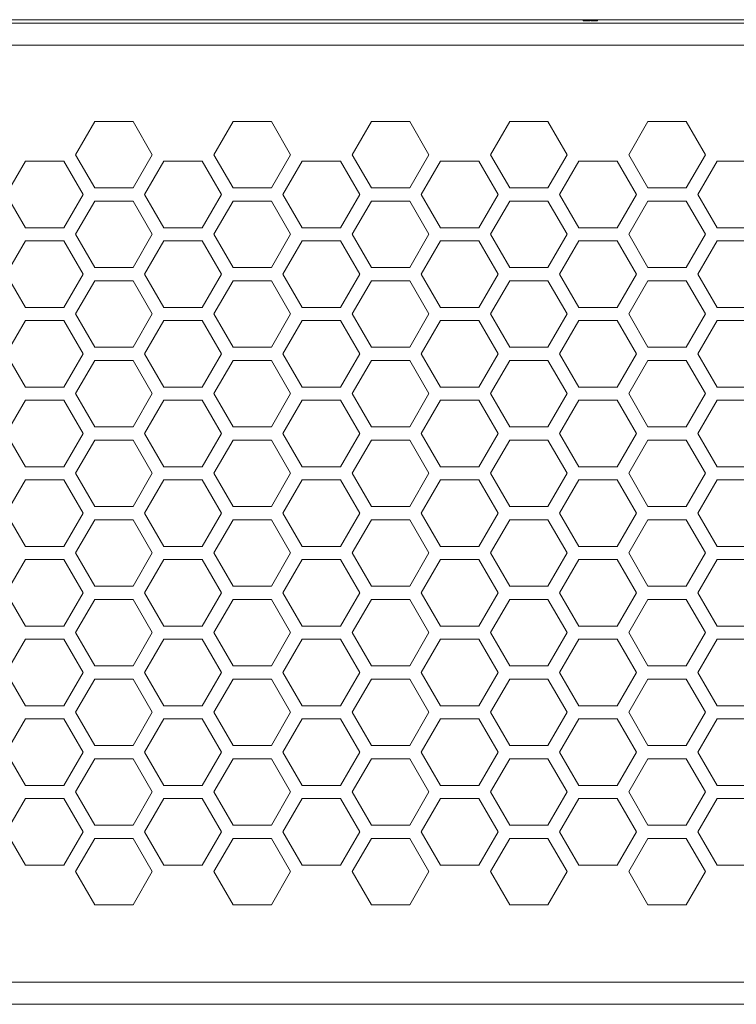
# Model space of a CAD drawing. Header units: millimetres. Extents: x 2378 to 2971, y 310 to 1352.
# Tile 4 of 23: x 2518 to 2582, y 403 to 492. Entities that reach past the tile are written whole.
import ezdxf

# ---------------------------------------------------------------- set-up
doc = ezdxf.new("R2010")
doc.units = ezdxf.units.MM
doc.header["$PDSIZE"] = -1
doc.dimstyles.new('ISO-25', dxfattribs={"dimtxt": 2.5, "dimasz": 2.5, "dimexe": 1.25, "dimexo": 0.625, "dimtad": 1, "dimtxsty": 'Standard', "dimcen": 2.5, "dimadec": 0, "dimazin": 0, "dimtfac": 1, "dimtmove": 0, "dimatfit": 3, "dimfxl": 0, "dimarcsym": 0})

# ---------------------------------------------------------------- blocks, each defined once
blk = doc.blocks.new('*D89')
at = {"color": 4, "linetype": 'Continuous', "lineweight": -2, "transparency": 16777216}
for p, q in [((2424.86, 404.018), (2424.86, 321.551)), ((2914.86, 404.018), (2914.86, 321.551)), ((2444.86, 326.551), (2633.456, 326.551)), ((2894.86, 326.551), (2693.456, 326.551))]:
    blk.add_line(p, q, dxfattribs=at)
at = {"color": 4, "linetype": 'Continuous', "transparency": 16777216}
for points in [[(2444.86, 329.884), (2444.86, 323.218), (2424.86, 326.551)], [(2894.86, 329.884), (2894.86, 323.218), (2914.86, 326.551)]]:
    blk.add_solid(points, dxfattribs=at)
at = {"layer": 'Defpoints', "color": 0, "linetype": 'Continuous', "transparency": 16777216}
for p in [(2424.86, 409.018), (2914.86, 409.018), (2914.86, 326.551)]:
    blk.add_point(p, dxfattribs=at)
at = {"color": 4, "linetype": 'Continuous', "lineweight": 5, "transparency": 16777216, "insert": (2663.456, 336.551), "char_height": 20, "attachment_point": 2}
blk.add_mtext('490', dxfattribs=at)
blk = doc.blocks.new('*D91')
at = {"color": 4, "linetype": 'ByBlock', "lineweight": -2, "transparency": 16777216}
for p, q in [((2435.873, 445.012), (2435.873, 365.917)), ((2903.916, 445.018), (2903.916, 365.917)), ((2455.873, 370.917), (2639.117, 370.917)), ((2883.916, 370.917), (2702.451, 370.917))]:
    blk.add_line(p, q, dxfattribs=at)
at = {"color": 4, "linetype": 'ByBlock', "transparency": 16777216}
for points in [[(2455.873, 374.251), (2455.873, 367.584), (2435.873, 370.917)], [(2883.916, 374.251), (2883.916, 367.584), (2903.916, 370.917)]]:
    blk.add_solid(points, dxfattribs=at)
at = {"layer": 'Defpoints', "color": 0, "linetype": 'ByBlock', "transparency": 16777216}
for p in [(2435.873, 450.012), (2903.916, 450.018), (2435.873, 370.917)]:
    blk.add_point(p, dxfattribs=at)
at = {"color": 4, "linetype": 'ByBlock', "lineweight": 5, "transparency": 16777216, "insert": (2670.784, 370.917), "char_height": 20, "attachment_point": 5}
blk.add_mtext('468', dxfattribs=at)

msp = doc.modelspace()

# ---------------------------------------------------------------- linework, layer by layer
at = {"color": 0, "linetype": 'ByBlock', "lineweight": 5}
for p, q in [((2889.86, 492.018), (2449.86, 492.018)), ((2449.86, 491.718), (2889.86, 491.718)), ((2568.526, 491.918), (2568.526, 492.018)), ((2568.526, 491.918), (2568.654, 491.918)), ((2568.654, 491.918), (2568.654, 492.018)), ((2568.654, 491.918), (2568.755, 491.918)), ((2568.755, 491.918), (2568.755, 492.018)), ((2568.755, 491.918), (2569.164, 491.918)), ((2569.164, 491.918), (2569.164, 492.018)), ((2569.239, 491.918), (2569.239, 492.018)), ((2569.239, 491.918), (2569.345, 491.918)), ((2569.345, 491.918), (2569.345, 492.018)), ((2569.345, 491.918), (2569.356, 491.918)), ((2569.356, 491.918), (2569.356, 492.018)), ((2569.356, 491.918), (2569.483, 491.918)), ((2569.483, 491.918), (2569.483, 492.018)), ((2569.483, 491.918), (2569.568, 491.918)), ((2569.568, 491.918), (2569.568, 492.018)), ((2569.568, 491.918), (2569.696, 491.918)), ((2569.696, 491.918), (2569.696, 492.018)), ((2569.696, 491.918), (2569.707, 491.918)), ((2569.707, 491.918), (2569.707, 492.018)), ((2569.707, 491.918), (2569.813, 491.918)), ((2569.813, 491.918), (2569.813, 492.018)), ((2887.86, 489.718), (2451.86, 489.718)), ((2524.378, 482.818), (2522.646, 479.818)), ((2524.378, 482.818), (2522.646, 479.818)), ((2527.842, 482.818), (2524.378, 482.818)), ((2527.842, 482.818), (2524.378, 482.818)), ((2529.574, 479.818), (2527.842, 482.818)), ((2529.574, 479.818), (2527.842, 482.818)), ((2536.878, 482.818), (2535.146, 479.818)), ((2540.342, 482.818), (2536.878, 482.818)), ((2542.074, 479.818), (2540.342, 482.818)), ((2549.378, 482.818), (2547.646, 479.818)), ((2552.842, 482.818), (2549.378, 482.818)), ((2554.574, 479.818), (2552.842, 482.818)), ((2561.878, 482.818), (2560.146, 479.818)), ((2561.878, 482.818), (2560.146, 479.818)), ((2565.342, 482.818), (2561.878, 482.818)), ((2565.342, 482.818), (2561.878, 482.818)), ((2567.074, 479.818), (2565.342, 482.818)), ((2567.074, 479.818), (2565.342, 482.818)), ((2574.378, 482.818), (2572.646, 479.818)), ((2574.378, 482.818), (2572.646, 479.818)), ((2577.842, 482.818), (2574.378, 482.818)), ((2577.842, 482.818), (2574.378, 482.818)), ((2579.574, 479.818), (2577.842, 482.818)), ((2579.574, 479.818), (2577.842, 482.818)), ((2522.646, 479.818), (2524.378, 476.818)), ((2522.646, 479.818), (2524.378, 476.818)), ((2527.842, 476.818), (2529.574, 479.818)), ((2527.842, 476.818), (2529.574, 479.818)), ((2535.146, 479.818), (2536.878, 476.818)), ((2540.342, 476.818), (2542.074, 479.818)), ((2547.646, 479.818), (2549.378, 476.818)), ((2552.842, 476.818), (2554.574, 479.818)), ((2560.146, 479.818), (2561.878, 476.818)), ((2560.146, 479.818), (2561.878, 476.818)), ((2565.342, 476.818), (2567.074, 479.818)), ((2565.342, 476.818), (2567.074, 479.818)), ((2572.646, 479.818), (2574.378, 476.818)), ((2572.646, 479.818), (2574.378, 476.818)), ((2577.842, 476.818), (2579.574, 479.818)), ((2577.842, 476.818), (2579.574, 479.818)), ((2518.121, 479.231), (2516.381, 476.218)), ((2521.599, 479.231), (2518.121, 479.231)), ((2523.339, 476.218), (2521.599, 479.231)), ((2530.621, 479.231), (2528.881, 476.218)), ((2534.099, 479.231), (2530.621, 479.231)), ((2535.839, 476.218), (2534.099, 479.231)), ((2543.121, 479.231), (2541.381, 476.218)), ((2546.599, 479.231), (2543.121, 479.231)), ((2548.339, 476.218), (2546.599, 479.231)), ((2555.621, 479.231), (2553.881, 476.218)), ((2559.099, 479.231), (2555.621, 479.231)), ((2560.839, 476.218), (2559.099, 479.231)), ((2568.121, 479.231), (2566.381, 476.218)), ((2568.121, 479.231), (2566.381, 476.218)), ((2571.599, 479.231), (2568.121, 479.231)), ((2571.599, 479.231), (2568.121, 479.231)), ((2573.339, 476.218), (2571.599, 479.231)), ((2573.339, 476.218), (2571.599, 479.231)), ((2580.621, 479.231), (2578.881, 476.218)), ((2584.099, 479.231), (2580.621, 479.231)), ((2516.381, 476.218), (2518.121, 473.206)), ((2521.599, 473.206), (2523.339, 476.218)), ((2524.378, 476.818), (2527.842, 476.818)), ((2524.378, 476.818), (2527.842, 476.818)), ((2528.881, 476.218), (2530.621, 473.206)), ((2534.099, 473.206), (2535.839, 476.218)), ((2536.878, 476.818), (2540.342, 476.818)), ((2541.381, 476.218), (2543.121, 473.206)), ((2546.599, 473.206), (2548.339, 476.218)), ((2549.378, 476.818), (2552.842, 476.818)), ((2553.881, 476.218), (2555.621, 473.206)), ((2559.099, 473.206), (2560.839, 476.218)), ((2561.878, 476.818), (2565.342, 476.818)), ((2561.878, 476.818), (2565.342, 476.818)), ((2566.381, 476.218), (2568.121, 473.206)), ((2566.381, 476.218), (2568.121, 473.206)), ((2571.599, 473.206), (2573.339, 476.218)), ((2571.599, 473.206), (2573.339, 476.218)), ((2574.378, 476.818), (2577.842, 476.818)), ((2574.378, 476.818), (2577.842, 476.818)), ((2578.881, 476.218), (2580.621, 473.206)), ((2524.378, 475.618), (2522.646, 472.618)), ((2524.378, 475.618), (2522.646, 472.618)), ((2527.842, 475.618), (2524.378, 475.618)), ((2527.842, 475.618), (2524.378, 475.618)), ((2529.574, 472.618), (2527.842, 475.618)), ((2529.574, 472.618), (2527.842, 475.618)), ((2536.878, 475.618), (2535.146, 472.618)), ((2540.342, 475.618), (2536.878, 475.618)), ((2542.074, 472.618), (2540.342, 475.618)), ((2549.378, 475.618), (2547.646, 472.618)), ((2552.842, 475.618), (2549.378, 475.618)), ((2554.574, 472.618), (2552.842, 475.618)), ((2561.878, 475.618), (2560.146, 472.618)), ((2561.878, 475.618), (2560.146, 472.618)), ((2565.342, 475.618), (2561.878, 475.618)), ((2565.342, 475.618), (2561.878, 475.618)), ((2567.074, 472.618), (2565.342, 475.618)), ((2567.074, 472.618), (2565.342, 475.618)), ((2574.378, 475.618), (2572.646, 472.618)), ((2574.378, 475.618), (2572.646, 472.618)), ((2577.842, 475.618), (2574.378, 475.618)), ((2577.842, 475.618), (2574.378, 475.618)), ((2579.574, 472.618), (2577.842, 475.618)), ((2579.574, 472.618), (2577.842, 475.618)), ((2518.121, 473.206), (2521.599, 473.206)), ((2522.646, 472.618), (2524.378, 469.618)), ((2522.646, 472.618), (2524.378, 469.618)), ((2527.842, 469.618), (2529.574, 472.618)), ((2527.842, 469.618), (2529.574, 472.618)), ((2530.621, 473.206), (2534.099, 473.206)), ((2535.146, 472.618), (2536.878, 469.618)), ((2540.342, 469.618), (2542.074, 472.618)), ((2543.121, 473.206), (2546.599, 473.206)), ((2547.646, 472.618), (2549.378, 469.618)), ((2552.842, 469.618), (2554.574, 472.618)), ((2555.621, 473.206), (2559.099, 473.206)), ((2560.146, 472.618), (2561.878, 469.618)), ((2560.146, 472.618), (2561.878, 469.618)), ((2565.342, 469.618), (2567.074, 472.618)), ((2565.342, 469.618), (2567.074, 472.618)), ((2568.121, 473.206), (2571.599, 473.206)), ((2568.121, 473.206), (2571.599, 473.206)), ((2572.646, 472.618), (2574.378, 469.618)), ((2572.646, 472.618), (2574.378, 469.618)), ((2577.842, 469.618), (2579.574, 472.618)), ((2577.842, 469.618), (2579.574, 472.618)), ((2580.621, 473.206), (2584.099, 473.206)), ((2518.121, 472.031), (2516.381, 469.018)), ((2521.599, 472.031), (2518.121, 472.031)), ((2523.339, 469.018), (2521.599, 472.031)), ((2530.621, 472.031), (2528.881, 469.018)), ((2534.099, 472.031), (2530.621, 472.031)), ((2535.839, 469.018), (2534.099, 472.031)), ((2543.121, 472.031), (2541.381, 469.018)), ((2546.599, 472.031), (2543.121, 472.031)), ((2548.339, 469.018), (2546.599, 472.031)), ((2555.621, 472.031), (2553.881, 469.018)), ((2559.099, 472.031), (2555.621, 472.031)), ((2560.839, 469.018), (2559.099, 472.031)), ((2568.121, 472.031), (2566.381, 469.018)), ((2568.121, 472.031), (2566.381, 469.018)), ((2571.599, 472.031), (2568.121, 472.031)), ((2571.599, 472.031), (2568.121, 472.031)), ((2573.339, 469.018), (2571.599, 472.031)), ((2573.339, 469.018), (2571.599, 472.031)), ((2580.621, 472.031), (2578.881, 469.018)), ((2584.099, 472.031), (2580.621, 472.031)), ((2524.378, 469.618), (2527.842, 469.618)), ((2524.378, 469.618), (2527.842, 469.618)), ((2536.878, 469.618), (2540.342, 469.618)), ((2549.378, 469.618), (2552.842, 469.618)), ((2561.878, 469.618), (2565.342, 469.618)), ((2561.878, 469.618), (2565.342, 469.618)), ((2574.378, 469.618), (2577.842, 469.618)), ((2574.378, 469.618), (2577.842, 469.618)), ((2516.381, 469.018), (2518.121, 466.006)), ((2521.599, 466.006), (2523.339, 469.018)), ((2524.378, 468.418), (2522.646, 465.418)), ((2524.378, 468.418), (2522.646, 465.418)), ((2527.842, 468.418), (2524.378, 468.418)), ((2527.842, 468.418), (2524.378, 468.418)), ((2529.574, 465.418), (2527.842, 468.418)), ((2529.574, 465.418), (2527.842, 468.418)), ((2528.881, 469.018), (2530.621, 466.006)), ((2534.099, 466.006), (2535.839, 469.018)), ((2536.878, 468.418), (2535.146, 465.418)), ((2540.342, 468.418), (2536.878, 468.418)), ((2542.074, 465.418), (2540.342, 468.418)), ((2541.381, 469.018), (2543.121, 466.006)), ((2546.599, 466.006), (2548.339, 469.018)), ((2549.378, 468.418), (2547.646, 465.418)), ((2552.842, 468.418), (2549.378, 468.418)), ((2554.574, 465.418), (2552.842, 468.418)), ((2553.881, 469.018), (2555.621, 466.006)), ((2559.099, 466.006), (2560.839, 469.018)), ((2561.878, 468.418), (2560.146, 465.418)), ((2561.878, 468.418), (2560.146, 465.418)), ((2565.342, 468.418), (2561.878, 468.418)), ((2565.342, 468.418), (2561.878, 468.418)), ((2567.074, 465.418), (2565.342, 468.418)), ((2567.074, 465.418), (2565.342, 468.418)), ((2566.381, 469.018), (2568.121, 466.006)), ((2566.381, 469.018), (2568.121, 466.006)), ((2571.599, 466.006), (2573.339, 469.018)), ((2571.599, 466.006), (2573.339, 469.018)), ((2574.378, 468.418), (2572.646, 465.418)), ((2574.378, 468.418), (2572.646, 465.418)), ((2577.842, 468.418), (2574.378, 468.418)), ((2577.842, 468.418), (2574.378, 468.418)), ((2579.574, 465.418), (2577.842, 468.418)), ((2579.574, 465.418), (2577.842, 468.418)), ((2578.881, 469.018), (2580.621, 466.006)), ((2518.121, 466.006), (2521.599, 466.006)), ((2530.621, 466.006), (2534.099, 466.006)), ((2543.121, 466.006), (2546.599, 466.006)), ((2555.621, 466.006), (2559.099, 466.006)), ((2568.121, 466.006), (2571.599, 466.006)), ((2568.121, 466.006), (2571.599, 466.006)), ((2580.621, 466.006), (2584.099, 466.006)), ((2518.121, 464.831), (2516.381, 461.818)), ((2521.599, 464.831), (2518.121, 464.831)), ((2523.339, 461.818), (2521.599, 464.831)), ((2522.646, 465.418), (2524.378, 462.418)), ((2522.646, 465.418), (2524.378, 462.418)), ((2527.842, 462.418), (2529.574, 465.418)), ((2527.842, 462.418), (2529.574, 465.418)), ((2530.621, 464.831), (2528.881, 461.818)), ((2534.099, 464.831), (2530.621, 464.831)), ((2535.839, 461.818), (2534.099, 464.831)), ((2535.146, 465.418), (2536.878, 462.418)), ((2540.342, 462.418), (2542.074, 465.418)), ((2543.121, 464.831), (2541.381, 461.818)), ((2546.599, 464.831), (2543.121, 464.831)), ((2548.339, 461.818), (2546.599, 464.831)), ((2547.646, 465.418), (2549.378, 462.418)), ((2552.842, 462.418), (2554.574, 465.418)), ((2555.621, 464.831), (2553.881, 461.818)), ((2559.099, 464.831), (2555.621, 464.831)), ((2560.839, 461.818), (2559.099, 464.831)), ((2560.146, 465.418), (2561.878, 462.418)), ((2560.146, 465.418), (2561.878, 462.418)), ((2565.342, 462.418), (2567.074, 465.418)), ((2565.342, 462.418), (2567.074, 465.418)), ((2568.121, 464.831), (2566.381, 461.818)), ((2568.121, 464.831), (2566.381, 461.818)), ((2571.599, 464.831), (2568.121, 464.831)), ((2571.599, 464.831), (2568.121, 464.831)), ((2573.339, 461.818), (2571.599, 464.831)), ((2573.339, 461.818), (2571.599, 464.831)), ((2572.646, 465.418), (2574.378, 462.418)), ((2572.646, 465.418), (2574.378, 462.418)), ((2577.842, 462.418), (2579.574, 465.418)), ((2577.842, 462.418), (2579.574, 465.418)), ((2580.621, 464.831), (2578.881, 461.818)), ((2584.099, 464.831), (2580.621, 464.831)), ((2524.378, 462.418), (2527.842, 462.418)), ((2524.378, 462.418), (2527.842, 462.418)), ((2536.878, 462.418), (2540.342, 462.418)), ((2549.378, 462.418), (2552.842, 462.418)), ((2561.878, 462.418), (2565.342, 462.418)), ((2561.878, 462.418), (2565.342, 462.418)), ((2574.378, 462.418), (2577.842, 462.418)), ((2574.378, 462.418), (2577.842, 462.418)), ((2516.381, 461.818), (2518.121, 458.806)), ((2521.599, 458.806), (2523.339, 461.818)), ((2524.378, 461.218), (2522.646, 458.218)), ((2524.378, 461.218), (2522.646, 458.218)), ((2527.842, 461.218), (2524.378, 461.218)), ((2527.842, 461.218), (2524.378, 461.218)), ((2529.574, 458.218), (2527.842, 461.218)), ((2529.574, 458.218), (2527.842, 461.218)), ((2528.881, 461.818), (2530.621, 458.806)), ((2534.099, 458.806), (2535.839, 461.818)), ((2536.878, 461.218), (2535.146, 458.218)), ((2540.342, 461.218), (2536.878, 461.218)), ((2542.074, 458.218), (2540.342, 461.218)), ((2541.381, 461.818), (2543.121, 458.806)), ((2546.599, 458.806), (2548.339, 461.818)), ((2549.378, 461.218), (2547.646, 458.218)), ((2552.842, 461.218), (2549.378, 461.218)), ((2554.574, 458.218), (2552.842, 461.218)), ((2553.881, 461.818), (2555.621, 458.806)), ((2559.099, 458.806), (2560.839, 461.818)), ((2561.878, 461.218), (2560.146, 458.218)), ((2561.878, 461.218), (2560.146, 458.218)), ((2565.342, 461.218), (2561.878, 461.218)), ((2565.342, 461.218), (2561.878, 461.218)), ((2567.074, 458.218), (2565.342, 461.218)), ((2567.074, 458.218), (2565.342, 461.218)), ((2566.381, 461.818), (2568.121, 458.806)), ((2566.381, 461.818), (2568.121, 458.806)), ((2571.599, 458.806), (2573.339, 461.818)), ((2571.599, 458.806), (2573.339, 461.818)), ((2574.378, 461.218), (2572.646, 458.218)), ((2574.378, 461.218), (2572.646, 458.218)), ((2577.842, 461.218), (2574.378, 461.218)), ((2577.842, 461.218), (2574.378, 461.218)), ((2579.574, 458.218), (2577.842, 461.218)), ((2579.574, 458.218), (2577.842, 461.218)), ((2578.881, 461.818), (2580.621, 458.806)), ((2518.121, 458.806), (2521.599, 458.806)), ((2530.621, 458.806), (2534.099, 458.806)), ((2543.121, 458.806), (2546.599, 458.806)), ((2555.621, 458.806), (2559.099, 458.806)), ((2568.121, 458.806), (2571.599, 458.806)), ((2568.121, 458.806), (2571.599, 458.806)), ((2580.621, 458.806), (2584.099, 458.806)), ((2518.121, 457.631), (2516.381, 454.618)), ((2521.599, 457.631), (2518.121, 457.631)), ((2523.339, 454.618), (2521.599, 457.631)), ((2522.646, 458.218), (2524.378, 455.218)), ((2522.646, 458.218), (2524.378, 455.218)), ((2527.842, 455.218), (2529.574, 458.218)), ((2527.842, 455.218), (2529.574, 458.218)), ((2530.621, 457.631), (2528.881, 454.618)), ((2534.099, 457.631), (2530.621, 457.631)), ((2535.839, 454.618), (2534.099, 457.631)), ((2535.146, 458.218), (2536.878, 455.218)), ((2540.342, 455.218), (2542.074, 458.218)), ((2543.121, 457.631), (2541.381, 454.618)), ((2546.599, 457.631), (2543.121, 457.631)), ((2548.339, 454.618), (2546.599, 457.631)), ((2547.646, 458.218), (2549.378, 455.218)), ((2552.842, 455.218), (2554.574, 458.218)), ((2555.621, 457.631), (2553.881, 454.618)), ((2559.099, 457.631), (2555.621, 457.631)), ((2560.839, 454.618), (2559.099, 457.631)), ((2560.146, 458.218), (2561.878, 455.218)), ((2560.146, 458.218), (2561.878, 455.218)), ((2565.342, 455.218), (2567.074, 458.218)), ((2565.342, 455.218), (2567.074, 458.218)), ((2568.121, 457.631), (2566.381, 454.618)), ((2568.121, 457.631), (2566.381, 454.618)), ((2571.599, 457.631), (2568.121, 457.631)), ((2571.599, 457.631), (2568.121, 457.631)), ((2573.339, 454.618), (2571.599, 457.631)), ((2573.339, 454.618), (2571.599, 457.631)), ((2572.646, 458.218), (2574.378, 455.218)), ((2572.646, 458.218), (2574.378, 455.218)), ((2577.842, 455.218), (2579.574, 458.218)), ((2577.842, 455.218), (2579.574, 458.218)), ((2580.621, 457.631), (2578.881, 454.618)), ((2584.099, 457.631), (2580.621, 457.631)), ((2524.378, 455.218), (2527.842, 455.218)), ((2524.378, 455.218), (2527.842, 455.218)), ((2536.878, 455.218), (2540.342, 455.218)), ((2549.378, 455.218), (2552.842, 455.218)), ((2561.878, 455.218), (2565.342, 455.218)), ((2561.878, 455.218), (2565.342, 455.218)), ((2574.378, 455.218), (2577.842, 455.218)), ((2574.378, 455.218), (2577.842, 455.218)), ((2516.381, 454.618), (2518.121, 451.606)), ((2521.599, 451.606), (2523.339, 454.618)), ((2524.378, 454.018), (2522.646, 451.018)), ((2524.378, 454.018), (2522.646, 451.018)), ((2527.842, 454.018), (2524.378, 454.018)), ((2527.842, 454.018), (2524.378, 454.018)), ((2529.574, 451.018), (2527.842, 454.018)), ((2529.574, 451.018), (2527.842, 454.018)), ((2528.881, 454.618), (2530.621, 451.606)), ((2534.099, 451.606), (2535.839, 454.618)), ((2536.878, 454.018), (2535.146, 451.018)), ((2540.342, 454.018), (2536.878, 454.018)), ((2542.074, 451.018), (2540.342, 454.018)), ((2541.381, 454.618), (2543.121, 451.606)), ((2546.599, 451.606), (2548.339, 454.618)), ((2549.378, 454.018), (2547.646, 451.018)), ((2552.842, 454.018), (2549.378, 454.018)), ((2554.574, 451.018), (2552.842, 454.018)), ((2553.881, 454.618), (2555.621, 451.606)), ((2559.099, 451.606), (2560.839, 454.618)), ((2561.878, 454.018), (2560.146, 451.018)), ((2561.878, 454.018), (2560.146, 451.018)), ((2565.342, 454.018), (2561.878, 454.018)), ((2565.342, 454.018), (2561.878, 454.018)), ((2567.074, 451.018), (2565.342, 454.018)), ((2567.074, 451.018), (2565.342, 454.018)), ((2566.381, 454.618), (2568.121, 451.606)), ((2566.381, 454.618), (2568.121, 451.606)), ((2571.599, 451.606), (2573.339, 454.618)), ((2571.599, 451.606), (2573.339, 454.618)), ((2574.378, 454.018), (2572.646, 451.018)), ((2574.378, 454.018), (2572.646, 451.018)), ((2577.842, 454.018), (2574.378, 454.018)), ((2577.842, 454.018), (2574.378, 454.018)), ((2579.574, 451.018), (2577.842, 454.018)), ((2579.574, 451.018), (2577.842, 454.018)), ((2578.881, 454.618), (2580.621, 451.606)), ((2518.121, 451.606), (2521.599, 451.606)), ((2530.621, 451.606), (2534.099, 451.606)), ((2543.121, 451.606), (2546.599, 451.606)), ((2555.621, 451.606), (2559.099, 451.606)), ((2568.121, 451.606), (2571.599, 451.606)), ((2568.121, 451.606), (2571.599, 451.606)), ((2580.621, 451.606), (2584.099, 451.606)), ((2518.121, 450.431), (2516.381, 447.418)), ((2521.599, 450.431), (2518.121, 450.431)), ((2523.339, 447.418), (2521.599, 450.431)), ((2522.646, 451.018), (2524.378, 448.018)), ((2522.646, 451.018), (2524.378, 448.018)), ((2527.842, 448.018), (2529.574, 451.018)), ((2527.842, 448.018), (2529.574, 451.018)), ((2530.621, 450.431), (2528.881, 447.418)), ((2534.099, 450.431), (2530.621, 450.431)), ((2535.839, 447.418), (2534.099, 450.431)), ((2535.146, 451.018), (2536.878, 448.018)), ((2540.342, 448.018), (2542.074, 451.018)), ((2543.121, 450.431), (2541.381, 447.418)), ((2546.599, 450.431), (2543.121, 450.431)), ((2548.339, 447.418), (2546.599, 450.431)), ((2547.646, 451.018), (2549.378, 448.018)), ((2552.842, 448.018), (2554.574, 451.018)), ((2555.621, 450.431), (2553.881, 447.418)), ((2559.099, 450.431), (2555.621, 450.431)), ((2560.839, 447.418), (2559.099, 450.431)), ((2560.146, 451.018), (2561.878, 448.018)), ((2560.146, 451.018), (2561.878, 448.018)), ((2565.342, 448.018), (2567.074, 451.018)), ((2565.342, 448.018), (2567.074, 451.018)), ((2568.121, 450.431), (2566.381, 447.418)), ((2568.121, 450.431), (2566.381, 447.418)), ((2571.599, 450.431), (2568.121, 450.431)), ((2571.599, 450.431), (2568.121, 450.431)), ((2573.339, 447.418), (2571.599, 450.431)), ((2573.339, 447.418), (2571.599, 450.431)), ((2572.646, 451.018), (2574.378, 448.018)), ((2572.646, 451.018), (2574.378, 448.018)), ((2577.842, 448.018), (2579.574, 451.018)), ((2577.842, 448.018), (2579.574, 451.018)), ((2580.621, 450.431), (2578.881, 447.418)), ((2584.099, 450.431), (2580.621, 450.431)), ((2524.378, 448.018), (2527.842, 448.018)), ((2524.378, 448.018), (2527.842, 448.018)), ((2536.878, 448.018), (2540.342, 448.018)), ((2549.378, 448.018), (2552.842, 448.018)), ((2561.878, 448.018), (2565.342, 448.018)), ((2561.878, 448.018), (2565.342, 448.018)), ((2574.378, 448.018), (2577.842, 448.018)), ((2574.378, 448.018), (2577.842, 448.018)), ((2516.381, 447.418), (2518.121, 444.406)), ((2521.599, 444.406), (2523.339, 447.418)), ((2524.378, 446.818), (2522.646, 443.818)), ((2524.378, 446.818), (2522.646, 443.818)), ((2527.842, 446.818), (2524.378, 446.818)), ((2527.842, 446.818), (2524.378, 446.818)), ((2529.574, 443.818), (2527.842, 446.818)), ((2529.574, 443.818), (2527.842, 446.818)), ((2528.881, 447.418), (2530.621, 444.406)), ((2534.099, 444.406), (2535.839, 447.418)), ((2536.878, 446.818), (2535.146, 443.818)), ((2540.342, 446.818), (2536.878, 446.818)), ((2542.074, 443.818), (2540.342, 446.818)), ((2541.381, 447.418), (2543.121, 444.406)), ((2546.599, 444.406), (2548.339, 447.418)), ((2549.378, 446.818), (2547.646, 443.818)), ((2552.842, 446.818), (2549.378, 446.818)), ((2554.574, 443.818), (2552.842, 446.818)), ((2553.881, 447.418), (2555.621, 444.406)), ((2559.099, 444.406), (2560.839, 447.418)), ((2561.878, 446.818), (2560.146, 443.818)), ((2561.878, 446.818), (2560.146, 443.818)), ((2565.342, 446.818), (2561.878, 446.818)), ((2565.342, 446.818), (2561.878, 446.818)), ((2567.074, 443.818), (2565.342, 446.818)), ((2567.074, 443.818), (2565.342, 446.818)), ((2566.381, 447.418), (2568.121, 444.406)), ((2566.381, 447.418), (2568.121, 444.406)), ((2571.599, 444.406), (2573.339, 447.418)), ((2571.599, 444.406), (2573.339, 447.418)), ((2574.378, 446.818), (2572.646, 443.818)), ((2574.378, 446.818), (2572.646, 443.818)), ((2577.842, 446.818), (2574.378, 446.818)), ((2577.842, 446.818), (2574.378, 446.818)), ((2579.574, 443.818), (2577.842, 446.818)), ((2579.574, 443.818), (2577.842, 446.818)), ((2578.881, 447.418), (2580.621, 444.406)), ((2518.121, 444.406), (2521.599, 444.406)), ((2530.621, 444.406), (2534.099, 444.406)), ((2543.121, 444.406), (2546.599, 444.406)), ((2555.621, 444.406), (2559.099, 444.406)), ((2568.121, 444.406), (2571.599, 444.406)), ((2568.121, 444.406), (2571.599, 444.406)), ((2580.621, 444.406), (2584.099, 444.406)), ((2518.121, 443.231), (2516.381, 440.218)), ((2521.599, 443.231), (2518.121, 443.231)), ((2523.339, 440.218), (2521.599, 443.231)), ((2522.646, 443.818), (2524.378, 440.818)), ((2522.646, 443.818), (2524.378, 440.818)), ((2527.842, 440.818), (2529.574, 443.818)), ((2527.842, 440.818), (2529.574, 443.818)), ((2530.621, 443.231), (2528.881, 440.218)), ((2534.099, 443.231), (2530.621, 443.231)), ((2535.839, 440.218), (2534.099, 443.231)), ((2535.146, 443.818), (2536.878, 440.818)), ((2540.342, 440.818), (2542.074, 443.818)), ((2543.121, 443.231), (2541.381, 440.218)), ((2546.599, 443.231), (2543.121, 443.231)), ((2548.339, 440.218), (2546.599, 443.231)), ((2547.646, 443.818), (2549.378, 440.818)), ((2552.842, 440.818), (2554.574, 443.818)), ((2555.621, 443.231), (2553.881, 440.218)), ((2559.099, 443.231), (2555.621, 443.231)), ((2560.839, 440.218), (2559.099, 443.231)), ((2560.146, 443.818), (2561.878, 440.818)), ((2560.146, 443.818), (2561.878, 440.818)), ((2565.342, 440.818), (2567.074, 443.818)), ((2565.342, 440.818), (2567.074, 443.818)), ((2568.121, 443.231), (2566.381, 440.218)), ((2568.121, 443.231), (2566.381, 440.218)), ((2571.599, 443.231), (2568.121, 443.231)), ((2571.599, 443.231), (2568.121, 443.231)), ((2573.339, 440.218), (2571.599, 443.231)), ((2573.339, 440.218), (2571.599, 443.231)), ((2572.646, 443.818), (2574.378, 440.818)), ((2572.646, 443.818), (2574.378, 440.818)), ((2577.842, 440.818), (2579.574, 443.818)), ((2577.842, 440.818), (2579.574, 443.818)), ((2580.621, 443.231), (2578.881, 440.218)), ((2584.099, 443.231), (2580.621, 443.231)), ((2524.378, 440.818), (2527.842, 440.818)), ((2524.378, 440.818), (2527.842, 440.818)), ((2536.878, 440.818), (2540.342, 440.818)), ((2549.378, 440.818), (2552.842, 440.818)), ((2561.878, 440.818), (2565.342, 440.818)), ((2561.878, 440.818), (2565.342, 440.818)), ((2574.378, 440.818), (2577.842, 440.818)), ((2574.378, 440.818), (2577.842, 440.818)), ((2516.381, 440.218), (2518.121, 437.206)), ((2521.599, 437.206), (2523.339, 440.218)), ((2528.881, 440.218), (2530.621, 437.206)), ((2534.099, 437.206), (2535.839, 440.218)), ((2541.381, 440.218), (2543.121, 437.206)), ((2546.599, 437.206), (2548.339, 440.218)), ((2553.881, 440.218), (2555.621, 437.206)), ((2559.099, 437.206), (2560.839, 440.218)), ((2566.381, 440.218), (2568.121, 437.206)), ((2566.381, 440.218), (2568.121, 437.206)), ((2571.599, 437.206), (2573.339, 440.218)), ((2571.599, 437.206), (2573.339, 440.218)), ((2578.881, 440.218), (2580.621, 437.206)), ((2524.378, 439.618), (2522.646, 436.618)), ((2524.378, 439.618), (2522.646, 436.618)), ((2527.842, 439.618), (2524.378, 439.618)), ((2527.842, 439.618), (2524.378, 439.618)), ((2529.574, 436.618), (2527.842, 439.618)), ((2529.574, 436.618), (2527.842, 439.618)), ((2536.878, 439.618), (2535.146, 436.618)), ((2540.342, 439.618), (2536.878, 439.618)), ((2542.074, 436.618), (2540.342, 439.618)), ((2549.378, 439.618), (2547.646, 436.618)), ((2552.842, 439.618), (2549.378, 439.618)), ((2554.574, 436.618), (2552.842, 439.618)), ((2561.878, 439.618), (2560.146, 436.618)), ((2561.878, 439.618), (2560.146, 436.618)), ((2565.342, 439.618), (2561.878, 439.618)), ((2565.342, 439.618), (2561.878, 439.618)), ((2567.074, 436.618), (2565.342, 439.618)), ((2567.074, 436.618), (2565.342, 439.618)), ((2574.378, 439.618), (2572.646, 436.618)), ((2574.378, 439.618), (2572.646, 436.618)), ((2577.842, 439.618), (2574.378, 439.618)), ((2577.842, 439.618), (2574.378, 439.618)), ((2579.574, 436.618), (2577.842, 439.618)), ((2579.574, 436.618), (2577.842, 439.618)), ((2518.121, 437.206), (2521.599, 437.206)), ((2530.621, 437.206), (2534.099, 437.206)), ((2543.121, 437.206), (2546.599, 437.206)), ((2555.621, 437.206), (2559.099, 437.206)), ((2568.121, 437.206), (2571.599, 437.206)), ((2568.121, 437.206), (2571.599, 437.206)), ((2580.621, 437.206), (2584.099, 437.206)), ((2522.646, 436.618), (2524.378, 433.618)), ((2522.646, 436.618), (2524.378, 433.618)), ((2527.842, 433.618), (2529.574, 436.618)), ((2527.842, 433.618), (2529.574, 436.618)), ((2535.146, 436.618), (2536.878, 433.618)), ((2540.342, 433.618), (2542.074, 436.618)), ((2547.646, 436.618), (2549.378, 433.618)), ((2552.842, 433.618), (2554.574, 436.618)), ((2560.146, 436.618), (2561.878, 433.618)), ((2560.146, 436.618), (2561.878, 433.618)), ((2565.342, 433.618), (2567.074, 436.618)), ((2565.342, 433.618), (2567.074, 436.618)), ((2572.646, 436.618), (2574.378, 433.618)), ((2572.646, 436.618), (2574.378, 433.618)), ((2577.842, 433.618), (2579.574, 436.618)), ((2577.842, 433.618), (2579.574, 436.618)), ((2518.121, 436.031), (2516.381, 433.018)), ((2521.599, 436.031), (2518.121, 436.031)), ((2523.339, 433.018), (2521.599, 436.031)), ((2530.621, 436.031), (2528.881, 433.018)), ((2534.099, 436.031), (2530.621, 436.031)), ((2535.839, 433.018), (2534.099, 436.031)), ((2543.121, 436.031), (2541.381, 433.018)), ((2546.599, 436.031), (2543.121, 436.031)), ((2548.339, 433.018), (2546.599, 436.031)), ((2555.621, 436.031), (2553.881, 433.018)), ((2559.099, 436.031), (2555.621, 436.031)), ((2560.839, 433.018), (2559.099, 436.031)), ((2568.121, 436.031), (2566.381, 433.018)), ((2568.121, 436.031), (2566.381, 433.018)), ((2571.599, 436.031), (2568.121, 436.031)), ((2571.599, 436.031), (2568.121, 436.031)), ((2573.339, 433.018), (2571.599, 436.031)), ((2573.339, 433.018), (2571.599, 436.031)), ((2580.621, 436.031), (2578.881, 433.018)), ((2584.099, 436.031), (2580.621, 436.031)), ((2524.378, 433.618), (2527.842, 433.618)), ((2524.378, 433.618), (2527.842, 433.618)), ((2536.878, 433.618), (2540.342, 433.618)), ((2549.378, 433.618), (2552.842, 433.618)), ((2561.878, 433.618), (2565.342, 433.618)), ((2561.878, 433.618), (2565.342, 433.618)), ((2574.378, 433.618), (2577.842, 433.618)), ((2574.378, 433.618), (2577.842, 433.618)), ((2516.381, 433.018), (2518.121, 430.006)), ((2521.599, 430.006), (2523.339, 433.018)), ((2528.881, 433.018), (2530.621, 430.006)), ((2534.099, 430.006), (2535.839, 433.018)), ((2541.381, 433.018), (2543.121, 430.006)), ((2546.599, 430.006), (2548.339, 433.018)), ((2553.881, 433.018), (2555.621, 430.006)), ((2559.099, 430.006), (2560.839, 433.018)), ((2566.381, 433.018), (2568.121, 430.006)), ((2566.381, 433.018), (2568.121, 430.006)), ((2571.599, 430.006), (2573.339, 433.018)), ((2571.599, 430.006), (2573.339, 433.018)), ((2578.881, 433.018), (2580.621, 430.006)), ((2524.378, 432.418), (2522.646, 429.418)), ((2524.378, 432.418), (2522.646, 429.418)), ((2527.842, 432.418), (2524.378, 432.418)), ((2527.842, 432.418), (2524.378, 432.418)), ((2529.574, 429.418), (2527.842, 432.418)), ((2529.574, 429.418), (2527.842, 432.418)), ((2536.878, 432.418), (2535.146, 429.418)), ((2540.342, 432.418), (2536.878, 432.418)), ((2542.074, 429.418), (2540.342, 432.418)), ((2549.378, 432.418), (2547.646, 429.418)), ((2552.842, 432.418), (2549.378, 432.418)), ((2554.574, 429.418), (2552.842, 432.418)), ((2561.878, 432.418), (2560.146, 429.418)), ((2561.878, 432.418), (2560.146, 429.418)), ((2565.342, 432.418), (2561.878, 432.418)), ((2565.342, 432.418), (2561.878, 432.418)), ((2567.074, 429.418), (2565.342, 432.418)), ((2567.074, 429.418), (2565.342, 432.418)), ((2574.378, 432.418), (2572.646, 429.418)), ((2574.378, 432.418), (2572.646, 429.418)), ((2577.842, 432.418), (2574.378, 432.418)), ((2577.842, 432.418), (2574.378, 432.418)), ((2579.574, 429.418), (2577.842, 432.418)), ((2579.574, 429.418), (2577.842, 432.418)), ((2518.121, 430.006), (2521.599, 430.006)), ((2530.621, 430.006), (2534.099, 430.006)), ((2543.121, 430.006), (2546.599, 430.006)), ((2555.621, 430.006), (2559.099, 430.006)), ((2568.121, 430.006), (2571.599, 430.006)), ((2568.121, 430.006), (2571.599, 430.006)), ((2580.621, 430.006), (2584.099, 430.006)), ((2522.646, 429.418), (2524.378, 426.418)), ((2522.646, 429.418), (2524.378, 426.418)), ((2527.842, 426.418), (2529.574, 429.418)), ((2527.842, 426.418), (2529.574, 429.418)), ((2535.146, 429.418), (2536.878, 426.418)), ((2540.342, 426.418), (2542.074, 429.418)), ((2547.646, 429.418), (2549.378, 426.418)), ((2552.842, 426.418), (2554.574, 429.418)), ((2560.146, 429.418), (2561.878, 426.418)), ((2560.146, 429.418), (2561.878, 426.418)), ((2565.342, 426.418), (2567.074, 429.418)), ((2565.342, 426.418), (2567.074, 429.418)), ((2572.646, 429.418), (2574.378, 426.418)), ((2572.646, 429.418), (2574.378, 426.418)), ((2577.842, 426.418), (2579.574, 429.418)), ((2577.842, 426.418), (2579.574, 429.418)), ((2518.121, 428.831), (2516.381, 425.818)), ((2521.599, 428.831), (2518.121, 428.831)), ((2523.339, 425.818), (2521.599, 428.831)), ((2530.621, 428.831), (2528.881, 425.818)), ((2534.099, 428.831), (2530.621, 428.831)), ((2535.839, 425.818), (2534.099, 428.831)), ((2543.121, 428.831), (2541.381, 425.818)), ((2546.599, 428.831), (2543.121, 428.831)), ((2548.339, 425.818), (2546.599, 428.831)), ((2555.621, 428.831), (2553.881, 425.818)), ((2559.099, 428.831), (2555.621, 428.831)), ((2560.839, 425.818), (2559.099, 428.831)), ((2568.121, 428.831), (2566.381, 425.818)), ((2568.121, 428.831), (2566.381, 425.818)), ((2571.599, 428.831), (2568.121, 428.831)), ((2571.599, 428.831), (2568.121, 428.831)), ((2573.339, 425.818), (2571.599, 428.831)), ((2573.339, 425.818), (2571.599, 428.831)), ((2580.621, 428.831), (2578.881, 425.818)), ((2584.099, 428.831), (2580.621, 428.831)), ((2524.378, 426.418), (2527.842, 426.418)), ((2524.378, 426.418), (2527.842, 426.418)), ((2536.878, 426.418), (2540.342, 426.418)), ((2549.378, 426.418), (2552.842, 426.418)), ((2561.878, 426.418), (2565.342, 426.418)), ((2561.878, 426.418), (2565.342, 426.418)), ((2574.378, 426.418), (2577.842, 426.418)), ((2574.378, 426.418), (2577.842, 426.418)), ((2516.381, 425.818), (2518.121, 422.806)), ((2521.599, 422.806), (2523.339, 425.818)), ((2528.881, 425.818), (2530.621, 422.806)), ((2534.099, 422.806), (2535.839, 425.818)), ((2541.381, 425.818), (2543.121, 422.806)), ((2546.599, 422.806), (2548.339, 425.818)), ((2553.881, 425.818), (2555.621, 422.806)), ((2559.099, 422.806), (2560.839, 425.818)), ((2566.381, 425.818), (2568.121, 422.806)), ((2566.381, 425.818), (2568.121, 422.806)), ((2571.599, 422.806), (2573.339, 425.818)), ((2571.599, 422.806), (2573.339, 425.818)), ((2578.881, 425.818), (2580.621, 422.806)), ((2524.378, 425.218), (2522.646, 422.218)), ((2524.378, 425.218), (2522.646, 422.218)), ((2527.842, 425.218), (2524.378, 425.218)), ((2527.842, 425.218), (2524.378, 425.218)), ((2529.574, 422.218), (2527.842, 425.218)), ((2529.574, 422.218), (2527.842, 425.218)), ((2536.878, 425.218), (2535.146, 422.218)), ((2540.342, 425.218), (2536.878, 425.218)), ((2542.074, 422.218), (2540.342, 425.218)), ((2549.378, 425.218), (2547.646, 422.218)), ((2552.842, 425.218), (2549.378, 425.218)), ((2554.574, 422.218), (2552.842, 425.218)), ((2561.878, 425.218), (2560.146, 422.218)), ((2561.878, 425.218), (2560.146, 422.218)), ((2565.342, 425.218), (2561.878, 425.218)), ((2565.342, 425.218), (2561.878, 425.218)), ((2567.074, 422.218), (2565.342, 425.218)), ((2567.074, 422.218), (2565.342, 425.218)), ((2574.378, 425.218), (2572.646, 422.218)), ((2574.378, 425.218), (2572.646, 422.218)), ((2577.842, 425.218), (2574.378, 425.218)), ((2577.842, 425.218), (2574.378, 425.218)), ((2579.574, 422.218), (2577.842, 425.218)), ((2579.574, 422.218), (2577.842, 425.218)), ((2518.121, 422.806), (2521.599, 422.806)), ((2530.621, 422.806), (2534.099, 422.806)), ((2543.121, 422.806), (2546.599, 422.806)), ((2555.621, 422.806), (2559.099, 422.806)), ((2568.121, 422.806), (2571.599, 422.806)), ((2568.121, 422.806), (2571.599, 422.806)), ((2580.621, 422.806), (2584.099, 422.806)), ((2522.646, 422.218), (2524.378, 419.218)), ((2522.646, 422.218), (2524.378, 419.218)), ((2527.842, 419.218), (2529.574, 422.218)), ((2527.842, 419.218), (2529.574, 422.218)), ((2535.146, 422.218), (2536.878, 419.218)), ((2540.342, 419.218), (2542.074, 422.218)), ((2547.646, 422.218), (2549.378, 419.218)), ((2552.842, 419.218), (2554.574, 422.218)), ((2560.146, 422.218), (2561.878, 419.218)), ((2560.146, 422.218), (2561.878, 419.218)), ((2565.342, 419.218), (2567.074, 422.218)), ((2565.342, 419.218), (2567.074, 422.218)), ((2572.646, 422.218), (2574.378, 419.218)), ((2572.646, 422.218), (2574.378, 419.218)), ((2577.842, 419.218), (2579.574, 422.218)), ((2577.842, 419.218), (2579.574, 422.218)), ((2518.121, 421.631), (2516.381, 418.618)), ((2521.599, 421.631), (2518.121, 421.631)), ((2523.339, 418.618), (2521.599, 421.631)), ((2530.621, 421.631), (2528.881, 418.618)), ((2534.099, 421.631), (2530.621, 421.631)), ((2535.839, 418.618), (2534.099, 421.631)), ((2543.121, 421.631), (2541.381, 418.618)), ((2546.599, 421.631), (2543.121, 421.631)), ((2548.339, 418.618), (2546.599, 421.631)), ((2555.621, 421.631), (2553.881, 418.618)), ((2559.099, 421.631), (2555.621, 421.631)), ((2560.839, 418.618), (2559.099, 421.631)), ((2568.121, 421.631), (2566.381, 418.618)), ((2568.121, 421.631), (2566.381, 418.618)), ((2571.599, 421.631), (2568.121, 421.631)), ((2571.599, 421.631), (2568.121, 421.631)), ((2573.339, 418.618), (2571.599, 421.631)), ((2573.339, 418.618), (2571.599, 421.631)), ((2580.621, 421.631), (2578.881, 418.618)), ((2584.099, 421.631), (2580.621, 421.631)), ((2524.378, 419.218), (2527.842, 419.218)), ((2524.378, 419.218), (2527.842, 419.218)), ((2536.878, 419.218), (2540.342, 419.218)), ((2549.378, 419.218), (2552.842, 419.218)), ((2561.878, 419.218), (2565.342, 419.218)), ((2561.878, 419.218), (2565.342, 419.218)), ((2574.378, 419.218), (2577.842, 419.218)), ((2574.378, 419.218), (2577.842, 419.218)), ((2516.381, 418.618), (2518.121, 415.606)), ((2521.599, 415.606), (2523.339, 418.618)), ((2528.881, 418.618), (2530.621, 415.606)), ((2534.099, 415.606), (2535.839, 418.618)), ((2541.381, 418.618), (2543.121, 415.606)), ((2546.599, 415.606), (2548.339, 418.618)), ((2553.881, 418.618), (2555.621, 415.606)), ((2559.099, 415.606), (2560.839, 418.618)), ((2566.381, 418.618), (2568.121, 415.606)), ((2566.381, 418.618), (2568.121, 415.606)), ((2571.599, 415.606), (2573.339, 418.618)), ((2571.599, 415.606), (2573.339, 418.618)), ((2578.881, 418.618), (2580.621, 415.606)), ((2524.378, 418.018), (2522.646, 415.018)), ((2524.378, 418.018), (2522.646, 415.018)), ((2527.842, 418.018), (2524.378, 418.018)), ((2527.842, 418.018), (2524.378, 418.018)), ((2529.574, 415.018), (2527.842, 418.018)), ((2529.574, 415.018), (2527.842, 418.018)), ((2536.878, 418.018), (2535.146, 415.018)), ((2540.342, 418.018), (2536.878, 418.018)), ((2542.074, 415.018), (2540.342, 418.018)), ((2549.378, 418.018), (2547.646, 415.018)), ((2552.842, 418.018), (2549.378, 418.018)), ((2554.574, 415.018), (2552.842, 418.018)), ((2561.878, 418.018), (2560.146, 415.018)), ((2561.878, 418.018), (2560.146, 415.018)), ((2565.342, 418.018), (2561.878, 418.018)), ((2565.342, 418.018), (2561.878, 418.018)), ((2567.074, 415.018), (2565.342, 418.018)), ((2567.074, 415.018), (2565.342, 418.018)), ((2574.378, 418.018), (2572.646, 415.018)), ((2574.378, 418.018), (2572.646, 415.018)), ((2577.842, 418.018), (2574.378, 418.018)), ((2577.842, 418.018), (2574.378, 418.018)), ((2579.574, 415.018), (2577.842, 418.018)), ((2579.574, 415.018), (2577.842, 418.018)), ((2518.121, 415.606), (2521.599, 415.606)), ((2522.646, 415.018), (2524.378, 412.018)), ((2522.646, 415.018), (2524.378, 412.018)), ((2527.842, 412.018), (2529.574, 415.018)), ((2527.842, 412.018), (2529.574, 415.018)), ((2530.621, 415.606), (2534.099, 415.606)), ((2535.146, 415.018), (2536.878, 412.018)), ((2540.342, 412.018), (2542.074, 415.018)), ((2543.121, 415.606), (2546.599, 415.606)), ((2547.646, 415.018), (2549.378, 412.018)), ((2552.842, 412.018), (2554.574, 415.018)), ((2555.621, 415.606), (2559.099, 415.606)), ((2560.146, 415.018), (2561.878, 412.018)), ((2560.146, 415.018), (2561.878, 412.018)), ((2565.342, 412.018), (2567.074, 415.018)), ((2565.342, 412.018), (2567.074, 415.018)), ((2568.121, 415.606), (2571.599, 415.606)), ((2568.121, 415.606), (2571.599, 415.606)), ((2572.646, 415.018), (2574.378, 412.018)), ((2572.646, 415.018), (2574.378, 412.018)), ((2577.842, 412.018), (2579.574, 415.018)), ((2577.842, 412.018), (2579.574, 415.018)), ((2580.621, 415.606), (2584.099, 415.606)), ((2524.378, 412.018), (2527.842, 412.018)), ((2524.378, 412.018), (2527.842, 412.018)), ((2536.878, 412.018), (2540.342, 412.018)), ((2549.378, 412.018), (2552.842, 412.018)), ((2561.878, 412.018), (2565.342, 412.018)), ((2561.878, 412.018), (2565.342, 412.018)), ((2574.378, 412.018), (2577.842, 412.018)), ((2574.378, 412.018), (2577.842, 412.018)), ((2451.86, 405.018), (2887.86, 405.018)), ((2889.86, 403.018), (2449.86, 403.018))]:
    msp.add_line(p, q, dxfattribs=at)

# ---------------------------------------------------------------- dimensions: what is measured, and where the dimension line sits
dim = msp.add_linear_dim(base=(2435.873, 370.917), p1=(2903.916, 450.018), p2=(2435.873, 450.012), dimstyle='ISO-25', override={"dimtxt": 20, "dimasz": 20, "dimexe": 5, "dimexo": 5, "dimgap": 5, "dimtad": 0, "dimdec": 1, "dimdsep": 46, "dimclrd": 4, "dimclre": 4, "dimclrt": 4, "dimadec": 2, "dimazin": 2, "dimtdec": 1, "dimtzin": 0}, dxfattribs=at)
dim.commit()
dim.dimension.update_dxf_attribs({"geometry": '*D91', "text_midpoint": (2670.784, 370.917), "dimtype": 160})
at = {"color": 7, "linetype": 'Continuous', "lineweight": 5}
dim = msp.add_linear_dim(base=(2914.86, 326.551), p1=(2424.86, 409.018), p2=(2914.86, 409.018), dimstyle='ISO-25', override={"dimtxt": 20, "dimasz": 20, "dimexe": 5, "dimexo": 5, "dimgap": 5, "dimtad": 0, "dimdec": 1, "dimdsep": 46, "dimclrd": 4, "dimclre": 4, "dimclrt": 4, "dimadec": 2, "dimazin": 2, "dimtdec": 1, "dimtzin": 0}, dxfattribs=at)
dim.commit()
dim.dimension.update_dxf_attribs({"geometry": '*D89', "text_midpoint": (2663.456, 326.551), "dimtype": 160})

doc.saveas('drawing.dxf')
